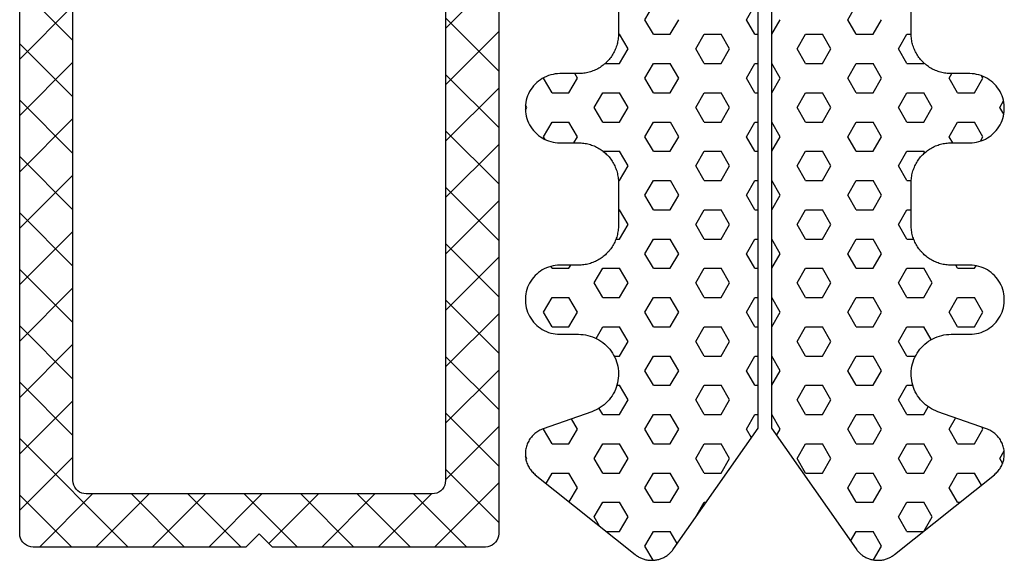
# Model space of a CAD drawing. Extents: x 4615668 to 9294084, y 5325188 to 10688993.
# Tile 44 of 256: x 4635300.22 to 4635303.92, y 5331513.1 to 5331515.13. Entities that reach past the tile are written whole.
import ezdxf

# ---------------------------------------------------------------- set-up
doc = ezdxf.new("R2010")
doc.units = 0
doc.header["$MEASUREMENT"] = 0
doc.layers.add('CrossSectionsProfils', color=7, linetype='Continuous')

# ---------------------------------------------------------------- blocks, each defined once
blk = doc.blocks.new('Hatch84418', base_point=(6053.053, 1361.842))
at = {"layer": 'CrossSectionsProfils'}
for p, q in [((6443.55, 1322.671), (6443.867, 1323.221)), ((6447.36, 1322.671), (6447.677, 1323.221)), ((6451.17, 1322.671), (6451.487, 1323.221)), ((6443.868, 1322.121), (6443.55, 1322.671)), ((6444.502, 1322.121), (6444.82, 1322.671)), ((6447.678, 1322.121), (6447.36, 1322.671)), ((6448.312, 1322.121), (6448.63, 1322.671)), ((6451.488, 1322.121), (6451.17, 1322.671)), ((6452.123, 1322.121), (6452.44, 1322.671)), ((6442.552, 1322.121), (6442.597, 1322.121)), ((6442.915, 1321.571), (6442.598, 1322.121)), ((6443.867, 1322.121), (6444.502, 1322.121)), ((6445.455, 1321.571), (6445.772, 1322.121)), ((6445.772, 1322.121), (6446.407, 1322.121)), ((6446.725, 1321.572), (6446.408, 1322.121)), ((6447.677, 1322.121), (6447.803, 1322.121)), ((6448.303, 1322.121), (6448.312, 1322.121)), ((6449.265, 1321.571), (6449.583, 1322.121)), ((6449.583, 1322.121), (6450.217, 1322.121)), ((6450.535, 1321.571), (6450.217, 1322.121)), ((6451.487, 1322.121), (6452.123, 1322.121)), ((6453.075, 1321.571), (6453.392, 1322.121)), ((6453.393, 1322.121), (6453.554, 1322.121)), ((6442.597, 1321.021), (6442.915, 1321.571)), ((6445.772, 1321.022), (6445.455, 1321.572)), ((6446.407, 1321.021), (6446.725, 1321.571)), ((6449.583, 1321.022), (6449.265, 1321.572)), ((6450.217, 1321.021), (6450.535, 1321.571)), ((6453.393, 1321.022), (6453.075, 1321.572)), ((6442.05, 1321.021), (6442.597, 1321.021)), ((6443.55, 1320.471), (6443.867, 1321.021)), ((6443.867, 1321.021), (6444.502, 1321.021)), ((6444.82, 1320.472), (6444.502, 1321.022)), ((6445.772, 1321.021), (6446.407, 1321.021)), ((6447.36, 1320.471), (6447.677, 1321.021)), ((6447.677, 1321.021), (6447.803, 1321.021)), ((6448.303, 1321.021), (6448.312, 1321.021)), ((6448.63, 1320.472), (6448.312, 1321.021)), ((6449.583, 1321.021), (6450.217, 1321.021)), ((6451.17, 1320.471), (6451.487, 1321.021)), ((6451.487, 1321.021), (6452.123, 1321.021)), ((6452.44, 1320.472), (6452.123, 1321.021)), ((6453.393, 1321.021), (6454.027, 1321.021)), ((6454.027, 1321.021), (6454.038, 1321.039)), ((6441.01, 1320.472), (6440.912, 1320.642)), ((6454.979, 1320.471), (6455.078, 1320.642)), ((6439.74, 1320.471), (6439.753, 1320.495)), ((6440.058, 1319.922), (6439.74, 1320.472)), ((6440.692, 1319.922), (6441.01, 1320.472)), ((6443.868, 1319.922), (6443.55, 1320.472)), ((6444.502, 1319.922), (6444.82, 1320.471)), ((6447.678, 1319.922), (6447.36, 1320.472)), ((6448.312, 1319.922), (6448.63, 1320.471)), ((6451.487, 1319.922), (6451.17, 1320.472)), ((6452.122, 1319.922), (6452.44, 1320.471)), ((6455.297, 1319.922), (6454.98, 1320.472)), ((6455.932, 1319.922), (6456.25, 1320.471)), ((6456.25, 1320.471), (6456.197, 1320.564)), ((6440.057, 1319.922), (6440.692, 1319.922)), ((6441.645, 1319.372), (6441.962, 1319.922)), ((6441.962, 1319.922), (6442.597, 1319.922)), ((6442.915, 1319.372), (6442.598, 1319.922)), ((6443.867, 1319.922), (6444.502, 1319.922)), ((6445.455, 1319.371), (6445.772, 1319.921)), ((6445.772, 1319.922), (6446.407, 1319.922)), ((6446.725, 1319.372), (6446.408, 1319.922)), ((6447.677, 1319.922), (6447.803, 1319.922)), ((6448.303, 1319.922), (6448.312, 1319.922)), ((6449.265, 1319.372), (6449.583, 1319.922)), ((6449.583, 1319.922), (6450.217, 1319.922)), ((6450.535, 1319.372), (6450.218, 1319.922)), ((6451.487, 1319.922), (6452.123, 1319.922)), ((6453.075, 1319.372), (6453.393, 1319.922)), ((6453.393, 1319.922), (6454.027, 1319.922)), ((6454.345, 1319.372), (6454.027, 1319.922)), ((6455.297, 1319.922), (6455.932, 1319.922)), ((6456.885, 1319.372), (6457.024, 1319.614)), ((6439.056, 1319.286), (6439.105, 1319.372)), ((6439.105, 1319.372), (6439.059, 1319.452)), ((6441.962, 1318.822), (6441.645, 1319.372)), ((6442.597, 1318.822), (6442.915, 1319.372)), ((6445.772, 1318.822), (6445.455, 1319.372)), ((6446.407, 1318.822), (6446.725, 1319.372)), ((6449.583, 1318.822), (6449.265, 1319.372)), ((6450.217, 1318.822), (6450.535, 1319.371)), ((6453.393, 1318.822), (6453.075, 1319.372)), ((6454.027, 1318.822), (6454.345, 1319.372)), ((6457.033, 1319.115), (6456.885, 1319.372)), ((6439.74, 1318.272), (6440.058, 1318.822)), ((6440.057, 1318.822), (6440.692, 1318.822)), ((6441.01, 1318.272), (6440.692, 1318.822)), ((6441.962, 1318.822), (6442.597, 1318.822)), ((6443.55, 1318.272), (6443.868, 1318.822)), ((6443.867, 1318.822), (6444.502, 1318.822)), ((6444.82, 1318.272), (6444.503, 1318.822)), ((6445.772, 1318.822), (6446.407, 1318.822)), ((6447.36, 1318.272), (6447.677, 1318.822)), ((6447.677, 1318.822), (6447.803, 1318.822)), ((6448.303, 1318.822), (6448.312, 1318.822)), ((6448.63, 1318.272), (6448.312, 1318.822)), ((6449.583, 1318.822), (6450.217, 1318.822)), ((6451.17, 1318.272), (6451.487, 1318.822)), ((6451.487, 1318.822), (6452.123, 1318.822)), ((6452.44, 1318.272), (6452.123, 1318.822)), ((6453.393, 1318.822), (6454.027, 1318.822)), ((6454.98, 1318.272), (6455.297, 1318.822)), ((6455.297, 1318.822), (6455.932, 1318.822)), ((6456.25, 1318.272), (6455.933, 1318.822)), ((6439.801, 1318.166), (6439.74, 1318.272)), ((6440.877, 1318.042), (6441.01, 1318.272)), ((6443.868, 1317.722), (6443.55, 1318.272)), ((6444.502, 1317.722), (6444.82, 1318.272)), ((6447.678, 1317.722), (6447.36, 1318.272)), ((6448.312, 1317.722), (6448.63, 1318.272)), ((6451.488, 1317.722), (6451.17, 1318.272)), ((6452.123, 1317.722), (6452.44, 1318.272)), ((6455.113, 1318.042), (6454.98, 1318.272)), ((6456.154, 1318.106), (6456.25, 1318.272)), ((6441.978, 1317.722), (6442.597, 1317.722)), ((6442.915, 1317.172), (6442.598, 1317.722)), ((6443.867, 1317.722), (6444.502, 1317.722)), ((6445.455, 1317.172), (6445.772, 1317.722)), ((6445.772, 1317.722), (6446.407, 1317.722)), ((6446.725, 1317.172), (6446.408, 1317.722)), ((6447.677, 1317.722), (6447.803, 1317.722)), ((6448.303, 1317.722), (6448.312, 1317.722)), ((6449.265, 1317.172), (6449.583, 1317.722)), ((6449.583, 1317.722), (6450.217, 1317.722)), ((6450.535, 1317.172), (6450.218, 1317.722)), ((6451.487, 1317.722), (6452.123, 1317.722)), ((6453.075, 1317.172), (6453.392, 1317.722)), ((6453.393, 1317.722), (6454.027, 1317.722)), ((6454.06, 1317.666), (6454.027, 1317.722)), ((6442.598, 1316.622), (6442.915, 1317.172)), ((6445.772, 1316.622), (6445.455, 1317.172)), ((6446.407, 1316.622), (6446.725, 1317.172)), ((6449.583, 1316.622), (6449.265, 1317.172)), ((6450.217, 1316.622), (6450.535, 1317.172)), ((6453.393, 1316.622), (6453.075, 1317.172)), ((6442.55, 1316.622), (6442.597, 1316.622)), ((6443.55, 1316.072), (6443.867, 1316.622)), ((6443.867, 1316.622), (6444.502, 1316.622)), ((6444.82, 1316.072), (6444.503, 1316.622)), ((6445.772, 1316.622), (6446.407, 1316.622)), ((6447.36, 1316.072), (6447.677, 1316.622)), ((6447.677, 1316.622), (6447.803, 1316.622)), ((6448.303, 1316.622), (6448.312, 1316.622)), ((6448.63, 1316.072), (6448.312, 1316.622)), ((6449.583, 1316.622), (6450.217, 1316.622)), ((6451.17, 1316.072), (6451.487, 1316.622)), ((6451.487, 1316.622), (6452.123, 1316.622)), ((6452.44, 1316.072), (6452.123, 1316.622)), ((6453.393, 1316.622), (6453.556, 1316.622)), ((6443.868, 1315.522), (6443.55, 1316.072)), ((6444.502, 1315.522), (6444.82, 1316.072)), ((6447.678, 1315.522), (6447.36, 1316.072)), ((6448.312, 1315.522), (6448.63, 1316.072)), ((6451.488, 1315.522), (6451.17, 1316.072)), ((6452.122, 1315.522), (6452.44, 1316.072)), ((6442.553, 1315.522), (6442.597, 1315.522)), ((6442.915, 1314.972), (6442.598, 1315.522)), ((6443.867, 1315.522), (6444.502, 1315.522)), ((6445.455, 1314.972), (6445.772, 1315.522)), ((6445.772, 1315.522), (6446.407, 1315.522)), ((6446.725, 1314.972), (6446.408, 1315.522)), ((6447.677, 1315.522), (6447.803, 1315.522)), ((6448.303, 1315.522), (6448.312, 1315.522)), ((6449.265, 1314.972), (6449.583, 1315.522)), ((6449.583, 1315.522), (6450.217, 1315.522)), ((6450.535, 1314.972), (6450.218, 1315.522)), ((6451.487, 1315.522), (6452.123, 1315.522)), ((6453.075, 1314.972), (6453.393, 1315.522)), ((6453.393, 1315.522), (6453.553, 1315.522)), ((6442.597, 1314.422), (6442.915, 1314.972)), ((6445.772, 1314.422), (6445.455, 1314.972)), ((6446.407, 1314.422), (6446.725, 1314.972)), ((6449.583, 1314.422), (6449.265, 1314.972)), ((6450.217, 1314.422), (6450.535, 1314.972)), ((6453.393, 1314.422), (6453.075, 1314.972)), ((6442.46, 1314.422), (6442.597, 1314.422)), ((6443.55, 1313.872), (6443.868, 1314.422)), ((6443.867, 1314.422), (6444.502, 1314.422)), ((6444.82, 1313.873), (6444.502, 1314.422)), ((6445.772, 1314.422), (6446.407, 1314.422)), ((6447.36, 1313.872), (6447.677, 1314.422)), ((6447.677, 1314.422), (6447.803, 1314.422)), ((6448.303, 1314.422), (6448.312, 1314.422)), ((6448.63, 1313.873), (6448.312, 1314.423)), ((6449.583, 1314.422), (6450.217, 1314.422)), ((6451.17, 1313.872), (6451.487, 1314.422)), ((6451.487, 1314.422), (6452.123, 1314.422)), ((6452.44, 1313.872), (6452.123, 1314.422)), ((6453.393, 1314.422), (6453.646, 1314.422)), ((6443.868, 1313.323), (6443.55, 1313.872)), ((6444.502, 1313.322), (6444.82, 1313.872)), ((6447.678, 1313.323), (6447.36, 1313.872)), ((6448.312, 1313.322), (6448.63, 1313.872)), ((6451.488, 1313.323), (6451.17, 1313.873)), ((6452.123, 1313.322), (6452.44, 1313.872)), ((6440.058, 1313.323), (6440.015, 1313.397)), ((6440.057, 1313.322), (6440.692, 1313.322)), ((6440.692, 1313.323), (6440.761, 1313.442)), ((6441.645, 1312.772), (6441.962, 1313.322)), ((6441.962, 1313.322), (6442.597, 1313.322)), ((6442.915, 1312.773), (6442.598, 1313.323)), ((6443.867, 1313.322), (6444.502, 1313.322)), ((6445.455, 1312.773), (6445.772, 1313.323)), ((6445.772, 1313.322), (6446.407, 1313.322)), ((6446.725, 1312.773), (6446.408, 1313.323)), ((6447.677, 1313.322), (6447.803, 1313.322)), ((6448.303, 1313.322), (6448.312, 1313.322)), ((6449.265, 1312.772), (6449.583, 1313.322)), ((6449.583, 1313.322), (6450.217, 1313.322)), ((6450.535, 1312.773), (6450.218, 1313.323)), ((6451.487, 1313.322), (6452.123, 1313.322)), ((6453.075, 1312.772), (6453.393, 1313.322)), ((6453.393, 1313.322), (6454.027, 1313.322)), ((6454.345, 1312.773), (6454.028, 1313.323)), ((6455.297, 1313.323), (6455.229, 1313.442)), ((6455.297, 1313.322), (6455.932, 1313.322)), ((6455.933, 1313.322), (6455.989, 1313.42)), ((6441.962, 1312.223), (6441.645, 1312.773)), ((6442.598, 1312.222), (6442.915, 1312.772)), ((6445.772, 1312.223), (6445.455, 1312.773)), ((6446.407, 1312.222), (6446.725, 1312.772)), ((6449.583, 1312.223), (6449.265, 1312.773)), ((6450.217, 1312.222), (6450.535, 1312.772)), ((6453.393, 1312.223), (6453.075, 1312.773)), ((6454.027, 1312.223), (6454.345, 1312.773)), ((6456.885, 1312.772), (6456.887, 1312.777)), ((6456.926, 1312.702), (6456.886, 1312.771)), ((6439.74, 1311.673), (6440.058, 1312.223)), ((6440.057, 1312.223), (6440.692, 1312.223)), ((6441.01, 1311.673), (6440.692, 1312.223)), ((6441.962, 1312.223), (6442.597, 1312.223)), ((6443.55, 1311.673), (6443.867, 1312.223)), ((6443.867, 1312.223), (6444.502, 1312.223)), ((6444.82, 1311.673), (6444.502, 1312.223)), ((6445.772, 1312.223), (6446.407, 1312.223)), ((6447.36, 1311.673), (6447.677, 1312.223)), ((6447.677, 1312.223), (6447.803, 1312.223)), ((6448.303, 1312.223), (6448.312, 1312.223)), ((6448.63, 1311.673), (6448.312, 1312.223)), ((6449.583, 1312.223), (6450.217, 1312.223)), ((6451.17, 1311.673), (6451.487, 1312.223)), ((6451.487, 1312.223), (6452.123, 1312.223)), ((6452.44, 1311.673), (6452.123, 1312.223)), ((6453.393, 1312.223), (6454.027, 1312.223)), ((6454.98, 1311.672), (6455.297, 1312.222)), ((6455.297, 1312.223), (6455.932, 1312.223)), ((6456.25, 1311.673), (6455.932, 1312.223)), ((6440.058, 1311.123), (6439.74, 1311.673)), ((6440.692, 1311.123), (6441.01, 1311.672)), ((6443.868, 1311.123), (6443.55, 1311.673)), ((6444.502, 1311.123), (6444.82, 1311.673)), ((6447.678, 1311.123), (6447.36, 1311.673)), ((6448.312, 1311.123), (6448.63, 1311.673)), ((6451.488, 1311.123), (6451.17, 1311.673)), ((6452.123, 1311.123), (6452.44, 1311.672)), ((6455.298, 1311.123), (6454.98, 1311.673)), ((6455.932, 1311.123), (6456.25, 1311.673)), ((6440.057, 1311.123), (6440.692, 1311.123)), ((6441.712, 1310.689), (6441.962, 1311.123)), ((6441.962, 1311.123), (6442.597, 1311.123)), ((6442.915, 1310.573), (6442.598, 1311.123)), ((6443.867, 1311.123), (6444.502, 1311.123)), ((6445.455, 1310.573), (6445.772, 1311.123)), ((6445.772, 1311.123), (6446.407, 1311.123)), ((6446.725, 1310.573), (6446.408, 1311.123)), ((6447.677, 1311.123), (6447.803, 1311.123)), ((6448.303, 1311.123), (6448.312, 1311.123)), ((6449.265, 1310.573), (6449.583, 1311.123)), ((6449.583, 1311.123), (6450.217, 1311.123)), ((6450.535, 1310.573), (6450.218, 1311.123)), ((6451.487, 1311.123), (6452.123, 1311.123)), ((6453.075, 1310.573), (6453.393, 1311.123)), ((6453.393, 1311.123), (6454.027, 1311.123)), ((6454.306, 1310.641), (6454.028, 1311.123)), ((6455.297, 1311.123), (6455.932, 1311.123)), ((6442.597, 1310.023), (6442.915, 1310.573)), ((6445.772, 1310.023), (6445.455, 1310.573)), ((6446.407, 1310.023), (6446.725, 1310.573)), ((6449.583, 1310.023), (6449.265, 1310.573)), ((6450.217, 1310.023), (6450.535, 1310.573)), ((6453.393, 1310.023), (6453.075, 1310.573)), ((6442.39, 1310.023), (6442.597, 1310.023)), ((6443.55, 1309.473), (6443.867, 1310.023)), ((6443.867, 1310.023), (6444.502, 1310.023)), ((6444.82, 1309.473), (6444.502, 1310.023)), ((6445.772, 1310.023), (6446.407, 1310.023)), ((6447.36, 1309.473), (6447.677, 1310.023)), ((6447.677, 1310.023), (6447.803, 1310.023)), ((6448.303, 1310.023), (6448.312, 1310.023)), ((6448.63, 1309.473), (6448.312, 1310.023)), ((6449.583, 1310.023), (6450.217, 1310.023)), ((6451.17, 1309.473), (6451.487, 1310.023)), ((6451.487, 1310.023), (6452.123, 1310.023)), ((6452.44, 1309.473), (6452.123, 1310.023)), ((6453.393, 1310.023), (6453.717, 1310.023)), ((6443.868, 1308.923), (6443.55, 1309.473)), ((6444.502, 1308.923), (6444.82, 1309.473)), ((6447.678, 1308.923), (6447.36, 1309.473)), ((6448.312, 1308.923), (6448.63, 1309.473)), ((6451.488, 1308.923), (6451.17, 1309.473)), ((6452.123, 1308.923), (6452.44, 1309.473)), ((6442.493, 1308.923), (6442.597, 1308.923)), ((6442.915, 1308.373), (6442.597, 1308.923)), ((6443.867, 1308.923), (6444.502, 1308.923)), ((6445.455, 1308.373), (6445.772, 1308.923)), ((6445.772, 1308.923), (6446.407, 1308.923)), ((6446.725, 1308.373), (6446.408, 1308.923)), ((6447.677, 1308.923), (6447.803, 1308.923)), ((6448.303, 1308.923), (6448.312, 1308.923)), ((6449.265, 1308.373), (6449.583, 1308.923)), ((6449.583, 1308.923), (6450.217, 1308.923)), ((6450.535, 1308.373), (6450.218, 1308.923)), ((6451.487, 1308.923), (6452.123, 1308.923)), ((6453.075, 1308.373), (6453.393, 1308.923)), ((6453.393, 1308.923), (6453.613, 1308.923)), ((6442.597, 1307.823), (6442.915, 1308.373)), ((6445.772, 1307.823), (6445.455, 1308.373)), ((6446.408, 1307.823), (6446.725, 1308.373)), ((6449.583, 1307.823), (6449.265, 1308.373)), ((6450.218, 1307.823), (6450.535, 1308.373)), ((6453.393, 1307.823), (6453.075, 1308.373)), ((6441.963, 1307.823), (6441.828, 1308.057)), ((6454.027, 1307.823), (6454.194, 1308.112)), ((6441.01, 1307.273), (6440.788, 1307.659)), ((6441.962, 1307.823), (6442.597, 1307.823)), ((6443.55, 1307.273), (6443.868, 1307.823)), ((6443.867, 1307.823), (6444.502, 1307.823)), ((6444.82, 1307.273), (6444.502, 1307.823)), ((6445.772, 1307.823), (6446.407, 1307.823)), ((6447.36, 1307.273), (6447.677, 1307.823)), ((6447.677, 1307.823), (6447.803, 1307.823)), ((6448.303, 1307.823), (6448.312, 1307.823)), ((6448.63, 1307.273), (6448.312, 1307.823)), ((6449.583, 1307.823), (6450.217, 1307.823)), ((6451.17, 1307.273), (6451.487, 1307.823)), ((6451.487, 1307.823), (6452.123, 1307.823)), ((6452.44, 1307.274), (6452.123, 1307.823)), ((6453.393, 1307.823), (6454.027, 1307.823)), ((6454.98, 1307.273), (6455.222, 1307.693)), ((6439.74, 1307.273), (6439.753, 1307.296)), ((6440.058, 1306.724), (6439.74, 1307.273)), ((6440.692, 1306.723), (6441.01, 1307.273)), ((6443.868, 1306.724), (6443.55, 1307.273)), ((6444.502, 1306.723), (6444.82, 1307.273)), ((6447.548, 1306.947), (6447.36, 1307.273)), ((6448.494, 1307.038), (6448.63, 1307.273)), ((6451.488, 1306.723), (6451.17, 1307.273)), ((6452.123, 1306.723), (6452.44, 1307.273)), ((6455.298, 1306.723), (6454.98, 1307.273)), ((6455.932, 1306.723), (6456.25, 1307.273)), ((6456.25, 1307.273), (6456.208, 1307.347)), ((6440.057, 1306.723), (6440.692, 1306.723)), ((6441.645, 1306.173), (6441.962, 1306.723)), ((6441.962, 1306.723), (6442.597, 1306.723)), ((6442.915, 1306.173), (6442.598, 1306.723)), ((6443.867, 1306.723), (6444.502, 1306.723)), ((6445.455, 1306.173), (6445.772, 1306.723)), ((6445.772, 1306.723), (6446.407, 1306.723)), ((6446.725, 1306.174), (6446.408, 1306.724)), ((6449.265, 1306.173), (6449.583, 1306.723)), ((6449.583, 1306.723), (6450.217, 1306.723)), ((6450.535, 1306.174), (6450.218, 1306.724)), ((6451.487, 1306.723), (6452.123, 1306.723)), ((6453.075, 1306.173), (6453.392, 1306.724)), ((6453.393, 1306.723), (6454.027, 1306.723)), ((6454.345, 1306.174), (6454.028, 1306.724)), ((6455.297, 1306.723), (6455.932, 1306.723)), ((6439.105, 1306.174), (6439.057, 1306.256)), ((6439.077, 1306.126), (6439.104, 1306.173)), ((6441.963, 1305.624), (6441.645, 1306.174)), ((6442.598, 1305.623), (6442.915, 1306.173)), ((6445.772, 1305.624), (6445.455, 1306.173)), ((6446.407, 1305.623), (6446.725, 1306.173)), ((6449.583, 1305.624), (6449.265, 1306.174)), ((6450.217, 1305.624), (6450.535, 1306.173)), ((6453.393, 1305.624), (6453.075, 1306.174)), ((6454.027, 1305.624), (6454.345, 1306.173)), ((6456.885, 1306.173), (6457.046, 1306.454)), ((6456.99, 1305.992), (6456.885, 1306.173)), ((6439.834, 1305.237), (6440.058, 1305.623)), ((6440.057, 1305.623), (6440.692, 1305.623)), ((6441.01, 1305.074), (6440.693, 1305.624)), ((6441.962, 1305.623), (6442.597, 1305.623)), ((6443.55, 1305.073), (6443.868, 1305.623)), ((6443.867, 1305.623), (6444.502, 1305.623)), ((6444.82, 1305.074), (6444.502, 1305.624)), ((6445.772, 1305.623), (6446.407, 1305.623)), ((6449.583, 1305.623), (6450.217, 1305.623)), ((6451.17, 1305.073), (6451.487, 1305.623)), ((6451.487, 1305.623), (6452.123, 1305.623)), ((6452.44, 1305.074), (6452.123, 1305.624)), ((6453.393, 1305.623), (6454.027, 1305.623)), ((6454.98, 1305.074), (6455.297, 1305.624)), ((6455.297, 1305.623), (6455.932, 1305.623)), ((6456.193, 1305.173), (6455.933, 1305.624)), ((6440.703, 1304.542), (6441.01, 1305.074)), ((6443.868, 1304.524), (6443.55, 1305.074)), ((6444.502, 1304.524), (6444.82, 1305.073)), ((6451.488, 1304.524), (6451.17, 1305.074)), ((6452.122, 1304.524), (6452.439, 1305.074)), ((6455.298, 1304.524), (6454.98, 1305.074)), ((6441.645, 1303.974), (6441.962, 1304.523)), ((6441.962, 1304.524), (6442.597, 1304.524)), ((6442.915, 1303.974), (6442.598, 1304.524)), ((6443.867, 1304.524), (6444.502, 1304.524)), ((6445.455, 1303.974), (6445.772, 1304.523)), ((6445.772, 1304.524), (6445.852, 1304.524)), ((6451.487, 1304.524), (6452.123, 1304.524)), ((6453.075, 1303.974), (6453.392, 1304.524)), ((6453.393, 1304.524), (6454.027, 1304.524)), ((6454.345, 1303.974), (6454.028, 1304.524)), ((6455.297, 1304.524), (6455.381, 1304.524)), ((6441.845, 1303.628), (6441.645, 1303.974)), ((6442.598, 1303.424), (6442.915, 1303.974)), ((6445.46, 1303.965), (6445.455, 1303.974)), ((6453.393, 1303.424), (6453.075, 1303.974)), ((6454.045, 1303.455), (6454.345, 1303.974)), ((6442.1, 1303.424), (6442.597, 1303.424)), ((6443.55, 1302.874), (6443.868, 1303.424)), ((6443.867, 1303.424), (6444.502, 1303.424)), ((6444.764, 1302.971), (6444.502, 1303.424)), ((6451.278, 1303.062), (6451.487, 1303.424)), ((6451.487, 1303.424), (6452.123, 1303.424)), ((6452.44, 1302.874), (6452.123, 1303.424)), ((6453.393, 1303.424), (6454.006, 1303.424)), ((6443.856, 1302.344), (6443.55, 1302.874)), ((6452.141, 1302.356), (6452.44, 1302.874))]:
    blk.add_line(p, q, dxfattribs=at)
blk = doc.blocks.new('121040', base_point=(6448.053, 1341.842))
at = {"layer": 'CrossSectionsProfils', "flags": 128}
for points in [[(6444.623, 1302.768), (6447.803, 1307.311), (6447.803, 1330.34)], [(6448.303, 1330.34), (6448.303, 1307.311), (6451.484, 1302.768), (6451.505, 1302.74), (6451.526, 1302.713), (6451.548, 1302.686), (6451.572, 1302.66), (6451.596, 1302.635), (6451.621, 1302.611), (6451.646, 1302.588), (6451.673, 1302.565), (6451.701, 1302.544), (6451.729, 1302.523), (6451.758, 1302.504), (6451.787, 1302.485), (6451.817, 1302.468), (6451.848, 1302.452), (6451.879, 1302.436), (6451.911, 1302.422), (6451.943, 1302.409), (6451.976, 1302.397), (6452.009, 1302.386), (6452.042, 1302.377), (6452.076, 1302.368), (6452.11, 1302.361), (6452.144, 1302.355), (6452.179, 1302.35), (6452.213, 1302.346), (6452.248, 1302.343), (6452.283, 1302.342), (6452.317, 1302.342), (6452.352, 1302.343), (6452.387, 1302.345), (6452.421, 1302.349), (6452.456, 1302.354), (6452.49, 1302.359), (6452.524, 1302.366), (6452.558, 1302.375), (6452.591, 1302.384), (6452.625, 1302.395), (6452.657, 1302.406), (6452.689, 1302.419), (6452.722, 1302.433), (6452.753, 1302.448), (6452.784, 1302.465), (6452.814, 1302.482), (6452.843, 1302.5), (6452.873, 1302.519), (6452.9, 1302.54), (6452.928, 1302.561), (6452.928, 1302.561), (6456.678, 1305.561), (6456.713, 1305.59), (6456.746, 1305.621), (6456.778, 1305.653), (6456.809, 1305.686), (6456.837, 1305.721), (6456.865, 1305.757), (6456.891, 1305.795), (6456.915, 1305.833), (6456.937, 1305.873), (6456.957, 1305.913), (6456.976, 1305.955), (6456.992, 1305.997), (6457.007, 1306.04), (6457.02, 1306.083), (6457.03, 1306.127), (6457.039, 1306.172), (6457.045, 1306.216), (6457.05, 1306.261), (6457.053, 1306.307), (6457.053, 1306.352), (6457.052, 1306.397), (6457.048, 1306.442), (6457.043, 1306.487), (6457.035, 1306.532), (6457.025, 1306.576), (6457.014, 1306.62), (6457, 1306.663), (6456.985, 1306.706), (6456.967, 1306.748), (6456.948, 1306.789), (6456.927, 1306.829), (6456.904, 1306.868), (6456.879, 1306.906), (6456.853, 1306.943), (6456.825, 1306.978), (6456.795, 1307.012), (6456.764, 1307.045), (6456.731, 1307.077), (6456.697, 1307.107), (6456.662, 1307.135), (6456.625, 1307.162), (6456.588, 1307.187), (6456.549, 1307.21), (6456.509, 1307.232), (6456.468, 1307.252), (6456.427, 1307.27), (6456.384, 1307.286), (6456.384, 1307.286), (6454.557, 1307.926), (6454.474, 1307.958), (6454.392, 1307.995), (6454.313, 1308.037), (6454.236, 1308.084), (6454.163, 1308.135), (6454.092, 1308.19), (6454.025, 1308.249), (6453.962, 1308.313), (6453.903, 1308.38), (6453.848, 1308.45), (6453.796, 1308.523), (6453.75, 1308.6), (6453.708, 1308.679), (6453.671, 1308.76), (6453.639, 1308.844), (6453.611, 1308.929), (6453.589, 1309.016), (6453.572, 1309.104), (6453.561, 1309.192), (6453.555, 1309.282), (6453.554, 1309.371), (6453.558, 1309.46), (6453.568, 1309.549), (6453.583, 1309.638), (6453.603, 1309.725), (6453.628, 1309.811), (6453.659, 1309.895), (6453.694, 1309.977), (6453.735, 1310.057), (6453.78, 1310.134), (6453.829, 1310.209), (6453.883, 1310.28), (6453.941, 1310.348), (6454.003, 1310.413), (6454.069, 1310.474), (6454.138, 1310.53), (6454.21, 1310.583), (6454.286, 1310.631), (6454.364, 1310.674), (6454.445, 1310.713), (6454.528, 1310.747), (6454.612, 1310.776), (6454.699, 1310.799), (6454.786, 1310.818), (6454.875, 1310.831), (6454.964, 1310.839), (6455.053, 1310.842), (6455.053, 1310.842), (6455.753, 1310.842), (6455.84, 1310.845), (6455.927, 1310.853), (6456.012, 1310.868), (6456.097, 1310.888), (6456.18, 1310.914), (6456.261, 1310.945), (6456.34, 1310.982), (6456.416, 1311.023), (6456.489, 1311.07), (6456.559, 1311.122), (6456.625, 1311.178), (6456.688, 1311.238), (6456.746, 1311.302), (6456.8, 1311.371), (6456.849, 1311.442), (6456.894, 1311.517), (6456.933, 1311.595), (6456.967, 1311.675), (6456.995, 1311.757), (6457.018, 1311.84), (6457.035, 1311.926), (6457.047, 1312.012), (6457.053, 1312.098), (6457.053, 1312.185), (6457.047, 1312.272), (6457.035, 1312.358), (6457.018, 1312.443), (6456.995, 1312.527), (6456.967, 1312.609), (6456.933, 1312.689), (6456.894, 1312.767), (6456.849, 1312.841), (6456.8, 1312.913), (6456.746, 1312.981), (6456.688, 1313.046), (6456.625, 1313.106), (6456.559, 1313.162), (6456.489, 1313.214), (6456.416, 1313.26), (6456.34, 1313.302), (6456.261, 1313.339), (6456.18, 1313.37), (6456.097, 1313.396), (6456.012, 1313.416), (6455.927, 1313.43), (6455.84, 1313.439), (6455.753, 1313.442), (6455.753, 1313.442), (6455.053, 1313.442), (6455.003, 1313.443), (6454.953, 1313.445), (6454.903, 1313.449), (6454.854, 1313.455), (6454.804, 1313.463), (6454.755, 1313.472), (6454.706, 1313.483), (6454.657, 1313.495), (6454.609, 1313.509), (6454.562, 1313.525), (6454.514, 1313.542), (6454.468, 1313.561), (6454.422, 1313.581), (6454.377, 1313.603), (6454.333, 1313.626), (6454.289, 1313.651), (6454.246, 1313.677), (6454.205, 1313.705), (6454.164, 1313.734), (6454.124, 1313.765), (6454.085, 1313.796), (6454.047, 1313.829), (6454.011, 1313.864), (6453.975, 1313.899), (6453.941, 1313.936), (6453.908, 1313.973), (6453.876, 1314.012), (6453.846, 1314.052), (6453.817, 1314.093), (6453.789, 1314.135), (6453.763, 1314.177), (6453.738, 1314.221), (6453.715, 1314.265), (6453.693, 1314.31), (6453.672, 1314.356), (6453.654, 1314.403), (6453.636, 1314.45), (6453.621, 1314.497), (6453.607, 1314.546), (6453.594, 1314.594), (6453.583, 1314.643), (6453.574, 1314.692), (6453.567, 1314.742), (6453.561, 1314.792), (6453.557, 1314.842), (6453.554, 1314.892), (6453.553, 1314.942), (6453.553, 1314.942), (6453.553, 1316.542), (6453.554, 1316.592), (6453.557, 1316.642), (6453.561, 1316.692), (6453.567, 1316.742), (6453.574, 1316.791), (6453.583, 1316.841), (6453.594, 1316.89), (6453.607, 1316.938), (6453.621, 1316.986), (6453.636, 1317.034), (6453.654, 1317.081), (6453.672, 1317.127), (6453.693, 1317.173), (6453.715, 1317.218), (6453.738, 1317.263), (6453.763, 1317.306), (6453.789, 1317.349), (6453.817, 1317.391), (6453.846, 1317.432), (6453.876, 1317.471), (6453.908, 1317.51), (6453.941, 1317.548), (6453.975, 1317.585), (6454.011, 1317.62), (6454.047, 1317.654), (6454.085, 1317.687), (6454.124, 1317.719), (6454.164, 1317.749), (6454.205, 1317.778), (6454.246, 1317.806), (6454.289, 1317.832), (6454.333, 1317.857), (6454.377, 1317.881), (6454.422, 1317.902), (6454.468, 1317.923), (6454.514, 1317.942), (6454.562, 1317.959), (6454.609, 1317.974), (6454.657, 1317.989), (6454.706, 1318.001), (6454.755, 1318.012), (6454.804, 1318.021), (6454.854, 1318.028), (6454.903, 1318.034), (6454.953, 1318.038), (6455.003, 1318.041), (6455.053, 1318.042), (6455.053, 1318.042), (6455.753, 1318.042), (6455.84, 1318.045), (6455.927, 1318.053), (6456.012, 1318.068), (6456.097, 1318.088), (6456.18, 1318.114), (6456.261, 1318.145), (6456.34, 1318.182), (6456.416, 1318.223), (6456.489, 1318.27), (6456.559, 1318.322), (6456.625, 1318.378), (6456.688, 1318.438), (6456.746, 1318.502), (6456.8, 1318.571), (6456.849, 1318.642), (6456.894, 1318.717), (6456.933, 1318.795), (6456.967, 1318.875), (6456.995, 1318.957), (6457.018, 1319.04), (6457.035, 1319.126), (6457.047, 1319.212), (6457.053, 1319.298), (6457.053, 1319.385), (6457.047, 1319.472), (6457.035, 1319.558), (6457.018, 1319.643), (6456.995, 1319.727), (6456.967, 1319.809), (6456.933, 1319.889), (6456.894, 1319.967), (6456.849, 1320.041), (6456.8, 1320.113), (6456.746, 1320.181), (6456.688, 1320.246), (6456.625, 1320.306), (6456.559, 1320.362), (6456.489, 1320.414), (6456.416, 1320.46), (6456.34, 1320.502), (6456.261, 1320.539), (6456.18, 1320.57), (6456.097, 1320.596), (6456.012, 1320.616), (6455.927, 1320.63), (6455.84, 1320.639), (6455.753, 1320.642), (6455.753, 1320.642), (6455.053, 1320.642), (6455.003, 1320.643), (6454.953, 1320.645), (6454.903, 1320.649), (6454.854, 1320.655), (6454.804, 1320.663), (6454.755, 1320.672), (6454.706, 1320.683), (6454.657, 1320.695), (6454.609, 1320.709), (6454.562, 1320.725), (6454.514, 1320.742), (6454.468, 1320.761), (6454.422, 1320.781), (6454.377, 1320.803), (6454.333, 1320.826), (6454.289, 1320.851), (6454.246, 1320.877), (6454.205, 1320.905), (6454.164, 1320.934), (6454.124, 1320.965), (6454.085, 1320.996), (6454.047, 1321.029), (6454.011, 1321.064), (6453.975, 1321.099), (6453.941, 1321.136), (6453.908, 1321.173), (6453.876, 1321.212), (6453.846, 1321.252), (6453.817, 1321.293), (6453.789, 1321.335), (6453.763, 1321.377), (6453.738, 1321.421), (6453.715, 1321.465), (6453.693, 1321.51), (6453.672, 1321.556), (6453.654, 1321.603), (6453.636, 1321.65), (6453.621, 1321.697), (6453.607, 1321.745), (6453.594, 1321.794), (6453.583, 1321.843), (6453.574, 1321.892), (6453.567, 1321.942), (6453.561, 1321.992), (6453.557, 1322.042), (6453.554, 1322.092), (6453.553, 1322.142), (6453.553, 1322.142), (6453.553, 1323.742)], [(6442.553, 1323.742), (6442.553, 1322.142), (6442.553, 1322.092), (6442.55, 1322.042), (6442.546, 1321.992), (6442.54, 1321.942), (6442.533, 1321.892), (6442.523, 1321.843), (6442.513, 1321.794), (6442.5, 1321.745), (6442.486, 1321.697), (6442.47, 1321.65), (6442.453, 1321.603), (6442.435, 1321.556), (6442.414, 1321.51), (6442.392, 1321.465), (6442.369, 1321.421), (6442.344, 1321.377), (6442.318, 1321.335), (6442.29, 1321.293), (6442.261, 1321.252), (6442.23, 1321.212), (6442.199, 1321.173), (6442.166, 1321.136), (6442.132, 1321.099), (6442.096, 1321.064), (6442.06, 1321.029), (6442.022, 1320.996), (6441.983, 1320.965), (6441.943, 1320.934), (6441.902, 1320.905), (6441.86, 1320.877), (6441.818, 1320.851), (6441.774, 1320.826), (6441.73, 1320.803), (6441.685, 1320.781), (6441.639, 1320.761), (6441.593, 1320.742), (6441.545, 1320.725), (6441.498, 1320.709), (6441.45, 1320.695), (6441.401, 1320.683), (6441.352, 1320.672), (6441.303, 1320.663), (6441.253, 1320.655), (6441.204, 1320.649), (6441.154, 1320.645), (6441.104, 1320.643), (6441.053, 1320.642), (6441.053, 1320.642), (6440.354, 1320.642), (6440.267, 1320.639), (6440.18, 1320.63), (6440.095, 1320.616), (6440.01, 1320.596), (6439.927, 1320.57), (6439.846, 1320.539), (6439.767, 1320.502), (6439.691, 1320.46), (6439.618, 1320.414), (6439.548, 1320.362), (6439.481, 1320.306), (6439.419, 1320.246), (6439.361, 1320.181), (6439.307, 1320.113), (6439.258, 1320.041), (6439.213, 1319.967), (6439.174, 1319.889), (6439.14, 1319.809), (6439.112, 1319.727), (6439.089, 1319.643), (6439.072, 1319.558), (6439.06, 1319.472), (6439.054, 1319.385), (6439.054, 1319.298), (6439.06, 1319.212), (6439.072, 1319.126), (6439.089, 1319.04), (6439.112, 1318.957), (6439.14, 1318.875), (6439.174, 1318.795), (6439.213, 1318.717), (6439.258, 1318.642), (6439.307, 1318.571), (6439.361, 1318.502), (6439.419, 1318.438), (6439.481, 1318.378), (6439.548, 1318.322), (6439.618, 1318.27), (6439.691, 1318.223), (6439.767, 1318.182), (6439.846, 1318.145), (6439.927, 1318.114), (6440.01, 1318.088), (6440.095, 1318.068), (6440.18, 1318.053), (6440.267, 1318.045), (6440.354, 1318.042), (6440.354, 1318.042), (6441.053, 1318.042), (6441.104, 1318.041), (6441.154, 1318.038), (6441.204, 1318.034), (6441.253, 1318.028), (6441.303, 1318.021), (6441.352, 1318.012), (6441.401, 1318.001), (6441.45, 1317.989), (6441.498, 1317.974), (6441.545, 1317.959), (6441.593, 1317.942), (6441.639, 1317.923), (6441.685, 1317.902), (6441.73, 1317.881), (6441.774, 1317.857), (6441.818, 1317.832), (6441.86, 1317.806), (6441.902, 1317.778), (6441.943, 1317.749), (6441.983, 1317.719), (6442.022, 1317.687), (6442.06, 1317.654), (6442.096, 1317.62), (6442.132, 1317.585), (6442.166, 1317.548), (6442.199, 1317.51), (6442.23, 1317.471), (6442.261, 1317.432), (6442.29, 1317.391), (6442.318, 1317.349), (6442.344, 1317.306), (6442.369, 1317.263), (6442.392, 1317.218), (6442.414, 1317.173), (6442.435, 1317.127), (6442.453, 1317.081), (6442.47, 1317.034), (6442.486, 1316.986), (6442.5, 1316.938), (6442.513, 1316.89), (6442.523, 1316.841), (6442.533, 1316.791), (6442.54, 1316.742), (6442.546, 1316.692), (6442.55, 1316.642), (6442.553, 1316.592), (6442.553, 1316.542), (6442.553, 1316.542), (6442.553, 1314.942), (6442.553, 1314.892), (6442.55, 1314.842), (6442.546, 1314.792), (6442.54, 1314.742), (6442.533, 1314.692), (6442.523, 1314.643), (6442.513, 1314.594), (6442.5, 1314.546), (6442.486, 1314.497), (6442.47, 1314.45), (6442.453, 1314.403), (6442.435, 1314.356), (6442.414, 1314.31), (6442.392, 1314.265), (6442.369, 1314.221), (6442.344, 1314.177), (6442.318, 1314.135), (6442.29, 1314.093), (6442.261, 1314.052), (6442.23, 1314.012), (6442.199, 1313.973), (6442.166, 1313.936), (6442.132, 1313.899), (6442.096, 1313.864), (6442.06, 1313.829), (6442.022, 1313.796), (6441.983, 1313.765), (6441.943, 1313.734), (6441.902, 1313.705), (6441.86, 1313.677), (6441.818, 1313.651), (6441.774, 1313.626), (6441.73, 1313.603), (6441.685, 1313.581), (6441.639, 1313.561), (6441.593, 1313.542), (6441.545, 1313.525), (6441.498, 1313.509), (6441.45, 1313.495), (6441.401, 1313.483), (6441.352, 1313.472), (6441.303, 1313.463), (6441.253, 1313.455), (6441.204, 1313.449), (6441.154, 1313.445), (6441.104, 1313.443), (6441.053, 1313.442), (6441.053, 1313.442), (6440.354, 1313.442), (6440.267, 1313.439), (6440.18, 1313.43), (6440.095, 1313.416), (6440.01, 1313.396), (6439.927, 1313.37), (6439.846, 1313.339), (6439.767, 1313.302), (6439.691, 1313.26), (6439.618, 1313.214), (6439.548, 1313.162), (6439.481, 1313.106), (6439.419, 1313.046), (6439.361, 1312.981), (6439.307, 1312.913), (6439.258, 1312.841), (6439.213, 1312.767), (6439.174, 1312.689), (6439.14, 1312.609), (6439.112, 1312.527), (6439.089, 1312.443), (6439.072, 1312.358), (6439.06, 1312.272), (6439.054, 1312.185), (6439.054, 1312.098), (6439.06, 1312.012), (6439.072, 1311.926), (6439.089, 1311.84), (6439.112, 1311.757), (6439.14, 1311.675), (6439.174, 1311.595), (6439.213, 1311.517), (6439.258, 1311.442), (6439.307, 1311.371), (6439.361, 1311.302), (6439.419, 1311.238), (6439.481, 1311.178), (6439.548, 1311.122), (6439.618, 1311.07), (6439.691, 1311.023), (6439.767, 1310.982), (6439.846, 1310.945), (6439.927, 1310.914), (6440.01, 1310.888), (6440.095, 1310.868), (6440.18, 1310.853), (6440.267, 1310.845), (6440.354, 1310.842), (6440.354, 1310.842), (6441.053, 1310.842), (6441.143, 1310.839), (6441.232, 1310.831), (6441.32, 1310.818), (6441.408, 1310.799), (6441.494, 1310.776), (6441.579, 1310.747), (6441.662, 1310.713), (6441.743, 1310.674), (6441.821, 1310.631), (6441.896, 1310.583), (6441.969, 1310.53), (6442.038, 1310.474), (6442.104, 1310.413), (6442.166, 1310.348), (6442.224, 1310.28), (6442.278, 1310.209), (6442.327, 1310.134), (6442.372, 1310.057), (6442.413, 1309.977), (6442.448, 1309.895), (6442.479, 1309.811), (6442.504, 1309.725), (6442.524, 1309.638), (6442.539, 1309.549), (6442.549, 1309.46), (6442.553, 1309.371), (6442.552, 1309.282), (6442.546, 1309.192), (6442.534, 1309.104), (6442.518, 1309.016), (6442.496, 1308.929), (6442.468, 1308.844), (6442.436, 1308.76), (6442.399, 1308.679), (6442.357, 1308.6), (6442.311, 1308.523), (6442.259, 1308.45), (6442.204, 1308.38), (6442.145, 1308.313), (6442.082, 1308.249), (6442.014, 1308.19), (6441.944, 1308.135), (6441.871, 1308.084), (6441.794, 1308.037), (6441.715, 1307.995), (6441.633, 1307.958), (6441.55, 1307.926), (6441.55, 1307.926), (6439.723, 1307.286), (6439.68, 1307.27), (6439.639, 1307.252), (6439.598, 1307.232), (6439.558, 1307.21), (6439.519, 1307.187), (6439.481, 1307.162), (6439.445, 1307.135), (6439.409, 1307.107), (6439.375, 1307.077), (6439.343, 1307.045), (6439.312, 1307.012), (6439.282, 1306.978), (6439.254, 1306.943), (6439.228, 1306.906), (6439.203, 1306.868), (6439.18, 1306.829), (6439.159, 1306.789), (6439.14, 1306.748), (6439.122, 1306.706), (6439.106, 1306.663), (6439.093, 1306.62), (6439.082, 1306.576), (6439.072, 1306.532), (6439.064, 1306.487), (6439.059, 1306.442), (6439.055, 1306.397), (6439.054, 1306.352), (6439.054, 1306.307), (6439.057, 1306.261), (6439.062, 1306.216), (6439.068, 1306.172), (6439.077, 1306.127), (6439.087, 1306.083), (6439.1, 1306.04), (6439.115, 1305.997), (6439.131, 1305.955), (6439.15, 1305.913), (6439.17, 1305.873), (6439.192, 1305.833), (6439.216, 1305.795), (6439.242, 1305.757), (6439.27, 1305.721), (6439.298, 1305.686), (6439.329, 1305.653), (6439.361, 1305.621), (6439.394, 1305.59), (6439.429, 1305.561), (6439.429, 1305.561), (6443.179, 1302.561), (6443.206, 1302.54), (6443.234, 1302.519), (6443.264, 1302.5), (6443.293, 1302.482), (6443.323, 1302.465), (6443.354, 1302.448), (6443.385, 1302.433), (6443.417, 1302.419), (6443.45, 1302.406), (6443.482, 1302.395), (6443.516, 1302.384), (6443.549, 1302.375), (6443.583, 1302.366), (6443.617, 1302.359), (6443.651, 1302.354), (6443.686, 1302.349), (6443.72, 1302.345), (6443.755, 1302.343), (6443.79, 1302.342), (6443.824, 1302.342), (6443.859, 1302.343), (6443.894, 1302.346), (6443.928, 1302.35), (6443.963, 1302.355), (6443.997, 1302.361), (6444.031, 1302.368), (6444.064, 1302.377), (6444.098, 1302.386), (6444.131, 1302.397), (6444.164, 1302.409), (6444.196, 1302.422), (6444.228, 1302.436), (6444.259, 1302.452), (6444.29, 1302.468), (6444.32, 1302.485), (6444.349, 1302.504), (6444.378, 1302.523), (6444.406, 1302.544), (6444.434, 1302.565), (6444.46, 1302.588), (6444.486, 1302.611), (6444.511, 1302.635), (6444.535, 1302.66), (6444.559, 1302.686), (6444.581, 1302.713), (6444.602, 1302.74), (6444.623, 1302.768), (6444.623, 1302.768)]]:
    blk.add_lwpolyline(points, dxfattribs=at)
at = {"layer": 'CrossSectionsProfils'}
blk.add_blockref('Hatch84418', (6053.053, 1361.842), dxfattribs=at)
blk = doc.blocks.new('Hatch84421', base_point=(385, 59))
at = {"layer": 'CrossSectionsProfils', "color": 253, "true_color": 0xadadad}
for p, q in [((2, 19.502), (0, 21.502)), ((16, 19.046), (18, 21.046)), ((18, 18.351), (16, 20.351)), ((0, 17.895), (2, 19.895)), ((2, 17.38), (0, 19.38)), ((16, 16.925), (18, 18.925)), ((18, 16.23), (16, 18.23)), ((0, 15.774), (2, 17.774)), ((2, 15.259), (0, 17.259)), ((16, 14.804), (18, 16.804)), ((18, 14.108), (16, 16.108)), ((0, 13.653), (2, 15.653)), ((2, 13.138), (0, 15.138)), ((16, 12.682), (18, 14.682)), ((18, 11.987), (16, 13.987)), ((0, 11.531), (2, 13.531)), ((2, 11.016), (0, 13.016)), ((16, 10.561), (18, 12.561)), ((18, 9.866), (16, 11.866)), ((0, 9.41), (2, 11.41)), ((2, 8.895), (0, 10.895)), ((16, 8.44), (18, 10.44)), ((18, 7.744), (16, 9.744)), ((0, 7.289), (2, 9.289)), ((2, 6.774), (0, 8.774)), ((16, 6.318), (18, 8.318)), ((18, 5.623), (16, 7.623)), ((0, 5.167), (2, 7.167)), ((2, 4.652), (0, 6.652)), ((16, 4.197), (18, 6.197)), ((18, 3.502), (16, 5.502)), ((0, 3.046), (2, 5.046)), ((2, 2.531), (0, 4.531)), ((13.924, 0), (18, 4.076)), ((18, 1.38), (16, 3.38)), ((0, 0.925), (2, 2.925)), ((2.41, 0), (0, 2.41)), ((1.196, 0), (3.196, 2)), ((4.531, 0), (2.531, 2)), ((3.318, 0), (5.318, 2)), ((6.652, 0), (4.652, 2)), ((5.439, 0), (7.439, 2)), ((8.637, 0.137), (6.774, 2)), ((7.56, 0), (9.56, 2)), ((10.895, 0), (8.895, 2)), ((9.682, 0), (11.682, 2)), ((13.016, 0), (11.016, 2)), ((11.803, 0), (13.803, 2)), ((15.138, 0), (13.138, 2)), ((17.259, 0), (15.259, 2)), ((16.046, 0), (18, 1.954))]:
    blk.add_line(p, q, dxfattribs=at)
blk = doc.blocks.new('_009248', base_point=(23, -2))
at = {"layer": 'CrossSectionsProfils', "color": 1}
for p, q in [((0, 45.5), (0, 0.5)), ((18, 0.5), (18, 45.5)), ((2, 21.5), (2, 2.5)), ((16, 2.5), (16, 21.5)), ((2, 2.5), (2.008, 2.413)), ((2.008, 2.413), (2.03, 2.329)), ((2.03, 2.329), (2.067, 2.25)), ((2.067, 2.25), (2.117, 2.179)), ((15.883, 2.179), (15.933, 2.25)), ((15.933, 2.25), (15.97, 2.329)), ((15.97, 2.329), (15.992, 2.413)), ((15.992, 2.413), (16, 2.5)), ((2.117, 2.179), (2.179, 2.117)), ((2.179, 2.117), (2.25, 2.067)), ((2.25, 2.067), (2.329, 2.03)), ((2.329, 2.03), (2.413, 2.008)), ((2.413, 2.008), (2.5, 2)), ((2.5, 2), (15.5, 2)), ((15.5, 2), (15.587, 2.008)), ((15.587, 2.008), (15.671, 2.03)), ((15.671, 2.03), (15.75, 2.067)), ((15.75, 2.067), (15.821, 2.117)), ((15.821, 2.117), (15.883, 2.179)), ((0, 0.5), (0.008, 0.413)), ((0.008, 0.413), (0.03, 0.329)), ((8.5, 0), (9, 0.5)), ((9, 0.5), (9.5, 0)), ((17.97, 0.329), (17.992, 0.413)), ((17.992, 0.413), (18, 0.5)), ((0.03, 0.329), (0.067, 0.25)), ((0.067, 0.25), (0.117, 0.179)), ((0.117, 0.179), (0.179, 0.117)), ((0.179, 0.117), (0.25, 0.067)), ((0.25, 0.067), (0.329, 0.03)), ((0.329, 0.03), (0.413, 0.008)), ((0.413, 0.008), (0.5, 0)), ((0.5, 0), (8.5, 0)), ((9.5, 0), (17.5, 0)), ((17.5, 0), (17.587, 0.008)), ((17.587, 0.008), (17.671, 0.03)), ((17.671, 0.03), (17.75, 0.067)), ((17.75, 0.067), (17.821, 0.117)), ((17.821, 0.117), (17.883, 0.179)), ((17.883, 0.179), (17.933, 0.25)), ((17.933, 0.25), (17.97, 0.329))]:
    blk.add_line(p, q, dxfattribs=at)
at = {"layer": 'CrossSectionsProfils'}
blk.add_blockref('Hatch84421', (385, 59), dxfattribs=at)

msp = doc.modelspace()

# ---------------------------------------------------------------- block references
at = {"layer": 'CrossSectionsProfils', "xscale": 0.1, "yscale": -0.1, "zscale": 0.1, "rotation": 180}
msp.add_blockref('_009248', (4635299.7167, 5331512.9496), dxfattribs=at)
at = {"layer": 'CrossSectionsProfils', "xscale": 0.1, "yscale": 0.1, "zscale": 0.1}
msp.add_blockref('121040', (4635303.0168, 5331517.0496), dxfattribs=at)

doc.saveas('drawing.dxf')
